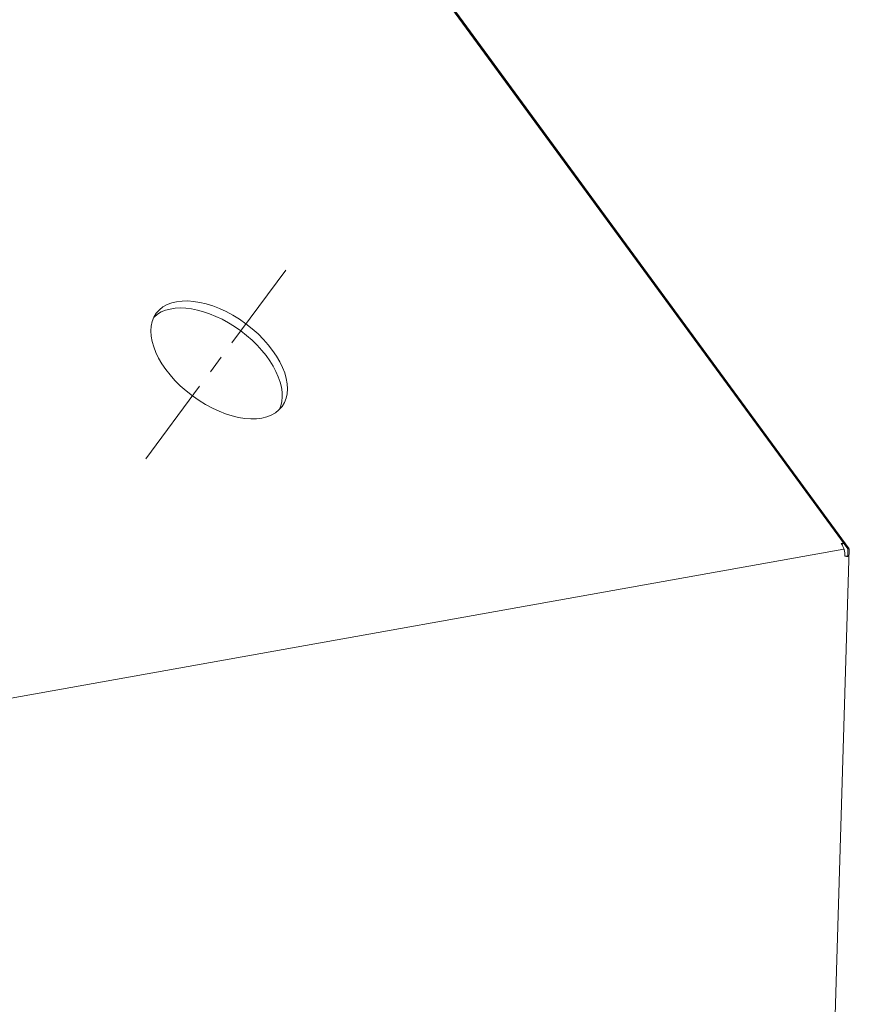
# Model space of a CAD drawing. Header units: millimetres. Extents: x 7284 to 21933, y -3393 to -31.
# Tile 24 of 60: x 10230 to 10288, y -599 to -530. Entities that reach past the tile are written whole.
import ezdxf

# ---------------------------------------------------------------- set-up
doc = ezdxf.new("R2010")
doc.units = ezdxf.units.MM
doc.linetypes.add('CENTER', pattern=[10.16, 6.35, -1.27, 1.27, -1.27])
doc.layers.add('1', color=7, linetype='Continuous', true_color=0xffffff)
doc.layers.add('60', color=7, linetype='Continuous', true_color=0xffffff)

msp = doc.modelspace()

# ---------------------------------------------------------------- linework, layer by layer
at = {"layer": '1', "color": 1, "linetype": 'CENTER', "lineweight": 13}
msp.add_line((10238.579, -560.901), (10248.526, -547.493), dxfattribs=at)
at = {"layer": '60', "color": 7, "linetype": 'Continuous', "lineweight": 18}
for p, q in [((10171.373, -408.097), (10287.923, -567.216)), ((10288.016, -567.232), (10171.548, -408.225)), ((10171.576, -408.406), (10287.603, -566.811)), ((10275.924, -965.983), (10288.019, -567.24)), ((10287.923, -567.216), (10287.907, -567.754))]:
    msp.add_line(p, q, dxfattribs=at)
at = {"layer": '60', "color": 7, "linetype": 'Continuous', "lineweight": 13}
msp.add_line((10128.133, -595.75), (10287.643, -567.256), dxfattribs=at)
at = {"layer": '60', "color": 7, "linetype": 'Continuous', "lineweight": 18}
msp.add_ellipse((10243.736, -553.95), major_axis=(-4.417, 3.277), ratio=0.573269, dxfattribs=at)
for centre, major_axis, ratio, start_param, end_param in [((10243.37, -554.444), (-4.417, 3.277), 0.573269, 3.239239, 6.185562), ((10286.908, -567.58), (-0.193, 1.083), 0.72089, 4.428794, 5.309136), ((10286.908, -567.58), (1.11, 0.345), 0.106968, 0.036756, 0.384783)]:
    msp.add_ellipse(centre, major_axis=major_axis, ratio=ratio, start_param=start_param, end_param=end_param, dxfattribs=at)
for points, knots in [([(10287.445, -566.857), (10287.475, -566.844), (10287.503, -566.835), (10287.543, -566.823), (10287.555, -566.82), (10287.58, -566.815), (10287.591, -566.813), (10287.603, -566.811)], [0, 0, 0, 0, 0.5, 0.5, 0.75, 0.75, 1, 1, 1, 1]), ([(10287.907, -567.754), (10287.874, -567.749), (10287.841, -567.745), (10287.776, -567.737), (10287.744, -567.733), (10287.711, -567.73)], [0, 0, 0, 0, 0.503683, 0.503683, 1, 1, 1, 1])]:
    msp.add_open_spline(points, degree=3, knots=knots, dxfattribs=at)
at = {"layer": '60', "color": 7, "linetype": 'Continuous', "lineweight": 18, "extrusion": (-1.25013e-11, 1.03353e-11, -1)}
msp.add_open_spline([(10287.49, -566.946), (10287.528, -566.902), (10287.565, -566.857), (10287.603, -566.811)], degree=3, dxfattribs=at)
at = {"layer": '60', "color": 7, "linetype": 'Continuous', "lineweight": 18, "extrusion": (-8.76e-14, -1.0313e-11, -1)}
msp.add_open_spline([(10287.711, -567.749), (10287.752, -567.752), (10287.788, -567.753), (10287.853, -567.754), (10287.882, -567.754), (10287.907, -567.754)], degree=3, knots=[0, 0, 0, 0, 0.5, 0.5, 1, 1, 1, 1], dxfattribs=at)

doc.saveas('drawing.dxf')
